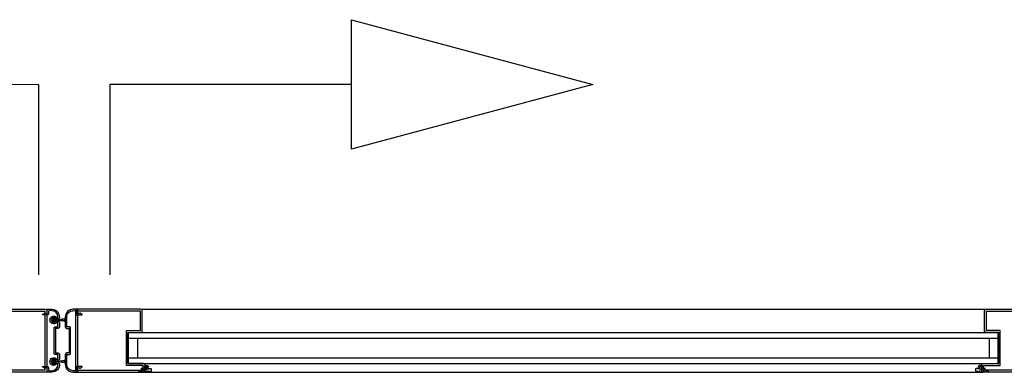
# Model space of a CAD drawing. Header units: millimetres. Extents: x 9251 to 87900, y 65165 to 131508.
# Tile 8 of 37: x 40183 to 41203, y 125502 to 125866. Entities that reach past the tile are written whole.
import ezdxf

# ---------------------------------------------------------------- set-up
doc = ezdxf.new("R2010")
doc.units = ezdxf.units.MM
doc.header["$LTSCALE"] = 100
doc.linetypes.add('AUSGEZOGEN', pattern=[0])
doc.layers.add('AL21----_BUITENWAND', color=3, linetype='Continuous')
doc.layers.add('AL32----_BINNENKOZIJN', color=1, linetype='Continuous')

# ---------------------------------------------------------------- blocks, each defined once
blk = doc.blocks.new('pijlen')
at = {"linetype": 'Continuous', "lineweight": 0}
blk.add_line((-39.92376464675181, 199.0418129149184), (-363.7426444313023, 199.0418129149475), dxfattribs=at)
at = {"ltscale": 0.01}
for p, q in [((-39.92376464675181, 199.0418129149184), (-39.92376464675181, 2.191419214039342)), ((33.89515084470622, 199.0418129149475), (33.89515084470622, 2.191419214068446))]:
    blk.add_line(p, q, dxfattribs=at)
blk.add_line((283.8951508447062, 199.0418129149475), (33.89515084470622, 199.0418129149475))
for points in [[(-613.7426444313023, 199.0418129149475), (-363.7426444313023, 132.0545148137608), (-363.7426444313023, 266.0291110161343), (-613.7426444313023, 199.0418129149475)], [(533.8951508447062, 199.0418129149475), (283.8951508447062, 132.0545148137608), (283.8951508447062, 266.0291110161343), (533.8951508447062, 199.0418129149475)]]:
    blk.add_lwpolyline(points)
blk = doc.blocks.new('224063')
at = {"layer": 'AL21----_BUITENWAND', "linetype": 'AUSGEZOGEN'}
for points in [[(3.04, 1.85), (2.95, 0.8000001), (2.55, 0.4000001), (2.55, 1.3), (0.65, 1.3), (0.31, 1.78), (0, 1.78), (-0.35, 1.3), (-0.35, 1.192093e-07), (-0.05000001, -0.2999999), (0.04999999, -0.2999999), (0.35, -0.5299999), (0.27, -0.8099999), (-0.77, -1.85), (-1.13, -2), (-2.77, -2), (-3.12, -1.85), (-4.16, -0.8099999), (-4.25, -0.6299999), (-4.14, -0.3699999), (-3.64, -0.2099999), (-3.55, 5.960464e-08), (-3.55, 1.3), (-3.89, 1.78), (-4.2, 1.78), (-4.55, 1.3), (-6.65, 1.3), (-6.95, 1.6), (-6.95, 3.6), (-6.29, 4.6), (-5.95, 4.8), (-5.6, 4.6), (-5.29, 3.8), (-4.95, 3.6), (-4.6, 3.8), (-4.29, 4.6), (-3.95, 4.8), (-3.6, 4.6), (-3.29, 3.8), (-2.95, 3.6), (-2.6, 3.8), (-2.29, 4.6), (-1.95, 4.8), (-1.6, 4.6), (-1.29, 3.8), (-0.95, 3.6), (-0.6, 3.8), (-0.29, 4.6), (0.03999999, 4.8), (0.45, 4.52), (0.45, 3.7), (0.97, 3.2), (2.21, 4.32), (3.46, 4.8), (6.09, 4.8), (6.52, 4.37), (6.46, 4.15), (6.09, 3.95), (5.19, 3.85), (4.36, 3.72), (3.14, 2.35)], [(-2.25, 2.1), (-2.75, 1.6), (-2.75, -0.3000001), (-2.25, -0.8000001), (-1.65, -0.8000001), (-1.15, -0.3000001), (-1.15, 1.6), (-1.65, 2.1)]]:
    blk.add_lwpolyline(points, close=True, dxfattribs=at)
blk = doc.blocks.new('5')
at = {"linetype": 'Continuous'}
blk.add_lwpolyline([(17.20000198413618, 7.000009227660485), (17.20000198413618, 2, -0.414213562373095), (15.20000198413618, 0), (0, 0), (0, -32), (12.20000198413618, -32, -0.414213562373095), (14.20000198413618, -34), (14.20000198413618, -53.99999078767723, -0.4142135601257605), (12.20000199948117, -55.99999078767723), (-52.79987454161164, -55.99999128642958, -0.4142132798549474), (-54.79987455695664, -53.9999932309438), (-54.79993386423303, 7.00000728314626, -0.4142138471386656), (-52.79993386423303, 9.000009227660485), (15.20000198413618, 9.000009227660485, -0.414213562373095)], format="xyb", close=True, dxfattribs=at)
blk.add_lwpolyline([(15.20000198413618, 7.000009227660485), (15.20000198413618, 2), (-2, 2), (-2, -34), (12.20000198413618, -34), (12.20000198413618, -53.99999078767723), (-52.79987455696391, -53.99999128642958), (-52.79993386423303, 7.000009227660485)], close=True, dxfattribs=at)

msp = doc.modelspace()

# ---------------------------------------------------------------- hatches: boundary and pattern name
at = {"layer": 'AL32----_BINNENKOZIJN'}
h = msp.add_hatch(color=256, dxfattribs=at)
h.dxf.hatch_style = 1
edge = h.paths.add_edge_path()
edge.add_arc((40223.13963564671, 125558.8821893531), 1.499226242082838, -90.02957826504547, 0.029578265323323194, ccw=False)
edge.add_line((40223.13886168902, 125557.3829633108), (40221.11619768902, 125557.3829393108))
edge.add_arc((40221.07006063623, 125557.8808022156), 0.4999960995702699, 211.7645544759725, 275.2944897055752, ccw=False)
edge.add_arc((40218.66453654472, 125556.1291119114), 2.477422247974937, 36.92843329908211, 180.5106455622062)
edge.add_arc((40218.664536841, 125556.1291144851), 2.477422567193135, 180.5107050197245, 324.0929172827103)
edge.add_arc((40221.07615761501, 125554.3829379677), 0.5000003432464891, 90.00079365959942, 144.0929316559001, ccw=False)
edge.add_line((40221.07615068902, 125554.8829383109), (40223.13886168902, 125554.8829633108))
edge.add_arc((40223.13963308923, 125553.3837347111), 1.499228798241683, -0.029480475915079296, 90.02948047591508, ccw=False)
edge.add_line((40224.63886168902, 125553.3829633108), (40224.63886168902, 125548.8329203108))
edge.add_arc((40223.13881415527, 125548.8329678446), 1.500047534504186, 270.0018155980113, 359.99818440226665, ccw=False)
edge.add_line((40223.13886168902, 125547.3329203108), (40220.63886168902, 125547.3329203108))
edge.add_line((40220.63886168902, 125547.3329203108), (40220.63886168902, 125535.1329393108))
edge.add_arc((40221.16380550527, 125534.6329393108), 0.7249593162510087, 136.394118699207, 223.605881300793)
edge.add_line((40220.63886168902, 125534.1329393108), (40220.63886168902, 125521.9329573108))
edge.add_line((40220.63886168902, 125521.9329573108), (40223.13886168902, 125521.9329573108))
edge.add_arc((40223.13881415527, 125520.4329097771), 1.500047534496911, 0.0018155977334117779, 89.99818440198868, ccw=False)
edge.add_line((40224.63886168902, 125520.4329573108), (40224.63886168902, 125515.8829163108))
edge.add_arc((40223.13963820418, 125515.8821397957), 1.499223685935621, -90.0296760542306, 0.029676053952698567, ccw=False)
edge.add_line((40223.13886168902, 125514.3829163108), (40221.07059168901, 125514.3829393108))
edge.add_arc((40221.07059746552, 125514.8829384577), 0.4999991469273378, 216.0890053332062, 269.9993380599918, ccw=False)
edge.add_arc((40218.66453551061, 125513.1291151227), 2.477420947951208, 36.08900348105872, 180.0910242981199)
edge.add_arc((40218.66453553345, 125513.1291123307), 2.477420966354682, 180.0909597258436, 324.0929805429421)
edge.add_arc((40221.07615599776, 125511.3829401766), 0.4999991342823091, 89.99934782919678, 144.0930023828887, ccw=False)
edge.add_line((40221.07616168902, 125511.8829393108), (40223.13886168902, 125511.8829163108))
edge.add_arc((40223.13962806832, 125510.3836815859), 1.499234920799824, 12.836233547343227, 90.02928847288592, ccw=False)
edge.add_arc((40216.72991320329, 125510.0334959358), 7.901081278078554, -90.66028721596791, 4.960974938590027, ccw=False)
edge.add_line((40216.63886168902, 125502.1329393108), (40211.63886168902, 125501.9829143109))
edge.add_line((40211.63886168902, 125501.9829143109), (40211.63886168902, 125503.2829023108))
edge.add_arc((40211.6388561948, 125503.5829028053), 0.3000004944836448, 270.0010493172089, 359.9976137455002)
edge.add_line((40211.93885668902, 125503.5828903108), (40211.93885668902, 125505.9829453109))
edge.add_arc((40211.43880413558, 125505.9828927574), 0.5000525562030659, 0.006021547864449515, 89.99397845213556)
edge.add_line((40211.43885668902, 125506.4829453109), (40209.63886168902, 125506.4829453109))
edge.add_line((40209.63886168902, 125506.4829453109), (40209.55710468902, 125506.3413133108))
edge.add_arc((40209.29144318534, 125506.4808068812), 0.3000574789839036, 249.24043918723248, 332.29692931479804, ccw=False)
edge.add_line((40209.18508868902, 125506.2002303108), (40207.20558868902, 125507.4862103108))
edge.add_arc((40207.43013738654, 125507.6851411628), 0.2999926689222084, 83.07496411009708, 221.5381849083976, ccw=False)
edge.add_line((40207.46630768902, 125507.9829453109), (40211.93886468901, 125507.9829143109))
edge.add_arc((40211.93967956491, 125506.4837291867), 1.499185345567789, -0.031142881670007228, 90.03114288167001, ccw=False)
edge.add_line((40213.43886468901, 125506.4829143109), (40213.43886468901, 125504.5679363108))
edge.add_arc((40214.43887416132, 125504.5685031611), 1.000009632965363, 180.0324778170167, 271.7185144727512)
edge.add_line((40214.46886368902, 125503.5689433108), (40216.63886168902, 125503.6329393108))
edge.add_arc((40216.67123182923, 125510.0959718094), 6.463113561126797, 269.7130361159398, 357.952665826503)
edge.add_arc((40222.63053891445, 125509.8829393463), 0.4999999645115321, 357.9526110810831, 450.000025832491)
edge.add_line((40222.63053868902, 125510.3829393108), (40221.82855268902, 125510.3829393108))
edge.add_arc((40221.82855236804, 125509.882940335), 0.4999989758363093, 89.99996321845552, 133.9069143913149)
edge.add_arc((40218.73928402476, 125513.092396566), 3.954682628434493, 180.7626065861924, 313.90684679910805, ccw=False)
edge.add_arc((40218.7392842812, 125513.0923944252), 3.954682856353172, 47.618335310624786, 180.762575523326, ccw=False)
edge.add_arc((40221.74203397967, 125516.3829397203), 0.4999994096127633, 227.6183866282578, 269.9984770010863)
edge.add_line((40221.74202068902, 125515.8829403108), (40222.63886168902, 125515.8829163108))
edge.add_arc((40222.63912137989, 125516.38265662), 0.4997403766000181, 269.9702261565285, 360.0297738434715)
edge.add_line((40223.13886168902, 125516.3829163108), (40223.13886168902, 125519.4329263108))
edge.add_arc((40222.13938448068, 125519.4334491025), 0.9994773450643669, 359.9700305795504, 450.0299694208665)
edge.add_line((40222.13886168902, 125520.4329263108), (40220.13886168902, 125520.4329263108))
edge.add_arc((40220.13833733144, 125521.43240197), 0.9994757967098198, 179.9681646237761, 270.0300592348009, ccw=False)
edge.add_line((40219.13886168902, 125521.4329573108), (40219.13886168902, 125547.8329513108))
edge.add_arc((40220.1383371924, 125547.8334758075), 0.9994756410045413, 89.96993279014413, 180.0300672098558, ccw=False)
edge.add_line((40220.13886168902, 125548.8329513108), (40222.13886168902, 125548.8329513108))
edge.add_arc((40222.13938448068, 125549.8324285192), 0.9994773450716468, 269.9700305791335, 360.0299694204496)
edge.add_line((40223.13886168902, 125549.8329513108), (40223.13886168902, 125552.8829633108))
edge.add_arc((40222.63916831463, 125552.8832459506), 0.4996934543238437, 359.9675920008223, 450.0351582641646)
edge.add_line((40222.63886168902, 125553.3829393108), (40221.82855468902, 125553.3829393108))
edge.add_arc((40221.8285556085, 125552.882939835), 0.4999994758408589, 90.00010536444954, 133.9070565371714)
edge.add_arc((40218.73928302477, 125556.0923968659), 3.954685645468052, 180.7626248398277, 313.9068650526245, ccw=False)
edge.add_arc((40218.73928306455, 125556.0923916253), 3.954685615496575, 47.618308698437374, 180.7625489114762, ccw=False)
edge.add_arc((40221.74203641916, 125559.382938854), 0.5000005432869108, 227.618436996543, 270.0014060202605)
edge.add_line((40221.74204868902, 125558.8829383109), (40222.67224168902, 125558.8829593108))
edge.add_arc((40222.62610813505, 125559.380826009), 0.4999995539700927, 275.2940503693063, 359.9999199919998)
edge.add_arc((40216.70428637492, 125559.2091570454), 6.424115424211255, 1.531267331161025, 90.58352363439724)
edge.add_line((40216.63886168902, 125565.6329393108), (40214.46886368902, 125565.6969343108))
edge.add_arc((40214.43887416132, 125564.6973744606), 1.000009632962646, 88.28148552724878, 179.9675221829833)
edge.add_line((40213.43886468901, 125564.6979413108), (40213.43886468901, 125562.7829633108))
edge.add_arc((40211.93967956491, 125562.7821484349), 1.499185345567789, -90.03114288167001, 0.031142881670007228, ccw=False)
edge.add_line((40211.93886468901, 125561.2829633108), (40207.46630768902, 125561.2829323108))
edge.add_arc((40207.43013738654, 125561.5807364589), 0.2999926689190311, 138.4618150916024, 276.92503588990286, ccw=False)
edge.add_line((40207.20558868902, 125561.7796673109), (40209.18508868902, 125563.0656473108))
edge.add_arc((40209.29146310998, 125562.7851222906), 0.300016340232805, 27.6962924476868, 110.7666083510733, ccw=False)
edge.add_line((40209.55710468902, 125562.9245653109), (40209.63886168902, 125562.7829323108))
edge.add_line((40209.63886168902, 125562.7829323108), (40211.43885668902, 125562.7829323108))
edge.add_arc((40211.43880413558, 125563.2829848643), 0.5000525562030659, 270.0060215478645, 359.9939784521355)
edge.add_line((40211.93885668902, 125563.2829323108), (40211.93885668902, 125565.6829873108))
edge.add_arc((40211.63886694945, 125565.6829855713), 0.2999897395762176, 0.0003322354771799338, 90.00100470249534)
edge.add_line((40211.63886168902, 125565.9829753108), (40211.63886168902, 125567.2829633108))
edge.add_line((40211.63886168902, 125567.2829633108), (40216.63886168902, 125567.1329393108))
edge.add_arc((40216.51495003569, 125559.008995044), 8.124889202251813, -0.8887968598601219, 89.12615546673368, ccw=False)
at = {"layer": 'AL32----_BINNENKOZIJN', "extrusion": (0, 0, -1)}
h = msp.add_hatch(color=256, dxfattribs=at)
h.dxf.hatch_style = 1
edge = h.paths.add_edge_path()
edge.add_line((-40230.63886168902, 125559.1350363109), (-40230.63886168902, 125548.8329373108))
edge.add_arc((-40232.1389082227, 125548.8329858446), 1.50004653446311, 270.00177740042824, 359.99814620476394, ccw=False)
edge.add_line((-40232.13886168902, 125547.3329393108), (-40234.63886168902, 125547.3329393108))
edge.add_line((-40234.63886168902, 125547.3329393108), (-40234.63886168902, 125535.1329393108))
edge.add_arc((-40234.11391787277, 125534.6329393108), 0.7249593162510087, 136.394118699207, 223.605881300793)
edge.add_line((-40234.63886168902, 125534.1329393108), (-40234.63886168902, 125521.9329383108))
edge.add_line((-40234.63886168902, 125521.9329383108), (-40232.13886168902, 125521.9329383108))
edge.add_arc((-40232.13890722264, 125520.4328927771), 1.500045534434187, 0.001891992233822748, 89.9982607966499, ccw=False)
edge.add_line((-40230.63886168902, 125520.4329423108), (-40230.63886168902, 125510.1308413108))
edge.add_arc((-40238.63883860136, 125510.1308208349), 7.999976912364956, -88.69581798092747, 0.0001466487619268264, ccw=False)
edge.add_line((-40238.45675668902, 125502.1329163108), (-40243.63886168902, 125501.9829143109))
edge.add_line((-40243.63886168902, 125501.9829143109), (-40243.63886168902, 125503.2829023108))
edge.add_arc((-40243.63886718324, 125503.5829028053), 0.3000004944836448, 270.0010493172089, 359.9976137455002)
edge.add_line((-40243.33886668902, 125503.5828903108), (-40243.33886668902, 125505.9829143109))
edge.add_arc((-40243.83891924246, 125505.9828617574), 0.5000525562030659, 0.006021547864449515, 89.99397845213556)
edge.add_line((-40243.83886668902, 125506.4829143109), (-40245.63886168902, 125506.4829143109))
edge.add_line((-40245.63886168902, 125506.4829143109), (-40245.72061668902, 125506.3413133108))
edge.add_arc((-40245.98625509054, 125506.4807285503), 0.3000006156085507, 249.2311953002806, 332.30812330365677, ccw=False)
edge.add_line((-40246.09263468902, 125506.2002223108), (-40248.07213268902, 125507.4861833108))
edge.add_arc((-40247.84757941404, 125507.6851203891), 0.300000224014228, 83.07698195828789, 221.538495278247, ccw=False)
edge.add_line((-40247.81141868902, 125507.9829333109), (-40243.33886168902, 125507.9829143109))
edge.add_arc((-40243.33809284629, 125506.4836831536), 1.499231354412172, -0.029382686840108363, 90.02938268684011, ccw=False)
edge.add_line((-40241.83886168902, 125506.4829143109), (-40241.83886168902, 125504.5679133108))
edge.add_arc((-40240.83880880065, 125504.5685178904), 1.000053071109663, 180.0346380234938, 271.716008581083)
edge.add_line((-40240.80886168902, 125503.5689133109), (-40238.63886168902, 125503.6329163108))
edge.add_arc((-40238.61362547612, 125510.1078793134), 6.475012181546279, 269.7766904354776, 360.5048897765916)
edge.add_line((-40232.13886468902, 125510.1649363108), (-40232.13886168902, 125519.4329653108))
edge.add_arc((-40233.1383508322, 125519.4334761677), 0.9994892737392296, 359.970715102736, 450.029284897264)
edge.add_line((-40233.13886168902, 125520.4329653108), (-40235.13886168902, 125520.4329653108))
edge.add_arc((-40235.13937936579, 125521.4324476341), 0.9994824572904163, 179.9703239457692, 270.0296760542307, ccw=False)
edge.add_line((-40236.13886168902, 125521.4329653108), (-40236.13886168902, 125547.8329623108))
edge.add_arc((-40235.13937936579, 125547.8334799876), 0.9994824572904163, 89.97032394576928, 180.0296760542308, ccw=False)
edge.add_line((-40235.13886168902, 125548.8329623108), (-40233.13886168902, 125548.8329623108))
edge.add_arc((-40233.13834742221, 125549.832448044), 0.9994858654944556, 269.9705195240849, 360.0294804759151)
edge.add_line((-40232.13886168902, 125549.8329623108), (-40232.13886468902, 125559.1009433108))
edge.add_arc((-40238.5734260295, 125559.1980026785), 6.435293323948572, 359.135812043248, 450.5826077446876)
edge.add_line((-40238.63886168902, 125565.6329633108), (-40240.80886168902, 125565.6969633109))
edge.add_arc((-40240.83881044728, 125564.697360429), 1.000051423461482, 88.28389420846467, 179.9654591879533)
edge.add_line((-40241.83886168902, 125564.6979633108), (-40241.83886168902, 125562.7829633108))
edge.add_arc((-40243.3380902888, 125562.7821919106), 1.499228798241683, -90.02948047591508, 0.029480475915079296, ccw=False)
edge.add_line((-40243.33886168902, 125561.2829633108), (-40247.81141868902, 125561.2829453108))
edge.add_arc((-40247.84757902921, 125561.5807584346), 0.3000003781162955, 138.4615823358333, 276.92294043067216, ccw=False)
edge.add_line((-40248.07213268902, 125561.7796953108), (-40246.09263468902, 125563.0656543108))
edge.add_arc((-40245.98625339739, 125562.7851495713), 0.2999998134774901, 27.692280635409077, 110.76920863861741, ccw=False)
edge.add_line((-40245.72061668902, 125562.9245663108), (-40245.63886168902, 125562.7829623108))
edge.add_line((-40245.63886168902, 125562.7829623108), (-40243.83886668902, 125562.7829623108))
edge.add_arc((-40243.83891924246, 125563.2830148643), 0.5000525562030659, 270.0060215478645, 359.9939784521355)
edge.add_line((-40243.33886668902, 125563.2829623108), (-40243.33886668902, 125565.6829873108))
edge.add_arc((-40243.63885642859, 125565.6829855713), 0.2999897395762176, 0.0003322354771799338, 90.00100470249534)
edge.add_line((-40243.63886168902, 125565.9829753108), (-40243.63886168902, 125567.2829633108))
edge.add_line((-40243.63886168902, 125567.2829633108), (-40238.63886168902, 125567.1329633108))
edge.add_arc((-40238.59618031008, 125559.1756554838), 7.957422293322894, -0.29247125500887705, 90.30731994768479, ccw=False)

# ---------------------------------------------------------------- linework, layer by layer
at = {"layer": 'AL32----_BINNENKOZIJN'}
for p, q in [((40309.13868895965, 125567.0829633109), (41183.45534039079, 125567.0829633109)), ((40216.98097253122, 125554.4846801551), (40216.98097253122, 125557.8046803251)), ((40216.98097253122, 125557.8046803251), (40220.24097253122, 125557.8046803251)), ((40216.98097253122, 125557.2518802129), (40217.53377264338, 125557.8046803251)), ((40217.50264113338, 125554.4846801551), (40216.98097253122, 125555.0063487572)), ((40220.24097254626, 125554.55267878), (40216.98897100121, 125557.8046803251)), ((40217.02010251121, 125554.4846801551), (40220.24097253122, 125557.7055501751)), ((40220.24097253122, 125557.3590088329), (40219.79530103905, 125557.8046803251)), ((40219.82643254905, 125554.4846801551), (40220.24097262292, 125554.899220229)), ((40220.24097253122, 125557.8046803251), (40220.24097253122, 125556.2225073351)), ((40220.24097253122, 125557.8046803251), (40220.24097253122, 125557.8046803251)), ((40220.24097253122, 125556.2225073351), (40231.01097239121, 125557.6146802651)), ((40231.01097239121, 125554.6146802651), (40220.24097288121, 125556.0668531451)), ((40220.24097288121, 125556.0668531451), (40220.24097253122, 125554.4846801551)), ((40221.73450918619, 125555.8654721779), (40221.2473815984, 125556.3525997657)), ((40221.26987369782, 125555.9281213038), (40221.76070658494, 125556.418954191)), ((40224.97820262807, 125555.4281087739), (40223.73247818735, 125556.6738332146)), ((40223.74277067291, 125555.5946882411), (40224.98364664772, 125556.8355642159)), ((40226.21566764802, 125555.2612551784), (40228.20658671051, 125557.2521742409)), ((40228.22189606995, 125554.9907453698), (40226.21757477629, 125556.9950666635)), ((40228.68856462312, 125554.9278221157), (40231.01097239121, 125557.2502298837)), ((40231.01097239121, 125555.0079990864), (40228.70267136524, 125557.3163001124)), ((40231.01097239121, 125557.6146802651), (40231.01097239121, 125554.6146802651)), ((40220.24097253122, 125554.4846801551), (40216.98097253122, 125554.4846801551)), ((40295.43873281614, 125543.0829725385), (41197.15529380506, 125543.0829725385)), ((40295.43873275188, 125511.0829725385), (40295.43873281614, 125543.0829725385)), ((40295.43873280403, 125537.0829725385), (41197.15529385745, 125537.0829725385)), ((40305.43873286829, 125537.0829725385), (40305.43873286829, 125517.0829725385)), ((41187.1552937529, 125537.0829725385), (41187.1552937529, 125517.0829725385)), ((41197.15529386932, 125511.0829725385), (41197.15529380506, 125543.0829725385)), ((40216.98097122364, 125511.4846780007), (40216.98097122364, 125514.8046781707)), ((40216.98097122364, 125514.8046781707), (40220.24097122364, 125514.8046781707)), ((40216.98097122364, 125514.2518780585), (40217.5337713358, 125514.8046781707)), ((40220.24097123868, 125511.5526766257), (40216.98896969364, 125514.8046781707)), ((40217.02010120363, 125511.4846780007), (40220.24097122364, 125514.7055480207)), ((40220.24097122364, 125514.3590066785), (40219.79529973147, 125514.8046781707)), ((40220.24097122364, 125514.8046781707), (40220.24097122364, 125513.2225051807)), ((40220.24097122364, 125514.8046781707), (40220.24097122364, 125514.8046781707)), ((40220.24097122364, 125513.2225051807), (40231.01097108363, 125514.6146781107)), ((40226.21566634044, 125512.261253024), (40228.20658540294, 125514.2521720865)), ((40228.68856331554, 125511.9278199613), (40231.01097108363, 125514.2502277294)), ((40231.01097108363, 125512.0079969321), (40228.70267005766, 125514.316297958)), ((40231.01097108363, 125514.6146781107), (40231.01097108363, 125511.6146781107)), ((40295.43873276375, 125517.0829725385), (41197.15529385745, 125517.0829725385)), ((40217.50263982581, 125511.4846780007), (40216.98097122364, 125512.0063466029)), ((40220.24097122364, 125511.4846780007), (40216.98097122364, 125511.4846780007)), ((40219.82643124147, 125511.4846780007), (40220.24097131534, 125511.8992180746)), ((40231.01097108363, 125511.6146781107), (40220.24097157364, 125513.0668509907)), ((40220.24097157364, 125513.0668509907), (40220.24097122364, 125511.4846780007)), ((40221.73450787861, 125512.8654700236), (40221.24738029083, 125513.3525976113)), ((40221.26987239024, 125512.9281191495), (40221.76070527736, 125513.4189520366)), ((40224.9782013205, 125512.4281066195), (40223.73247687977, 125513.6738310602)), ((40223.74276936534, 125512.5946860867), (40224.98364534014, 125513.8355620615)), ((40228.22189476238, 125511.9907432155), (40226.21757346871, 125513.9950645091)), ((40295.43873275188, 125511.0829725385), (41197.15529385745, 125511.0829725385)), ((40312.13873313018, 125502.0829633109), (41180.45529349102, 125502.0829633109))]:
    msp.add_line(p, q, dxfattribs=at)
msp.add_lwpolyline([(40224.63886168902, 125558.8829633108, -0.414516), (40223.13886168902, 125557.3829633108), (40221.11619768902, 125557.3829393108), (40221.11619768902, 125557.3829393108, -0.284527), (40220.64495468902, 125557.6175893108, 0.723761), (40216.18721268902, 125556.1070323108, 0.723761), (40220.67117268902, 125554.6761743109, -0.240504), (40221.07615068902, 125554.8829383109), (40223.13886168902, 125554.8829633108), (40223.13886168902, 125554.8829633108, -0.414515), (40224.63886168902, 125553.3829633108), (40224.63886168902, 125548.8329203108), (40224.63886168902, 125548.8329203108, -0.414195), (40223.13886168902, 125547.3329203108), (40220.63886168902, 125547.3329203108), (40220.63886168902, 125535.1329393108), (40220.63886168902, 125535.1329393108, 0.400031), (40220.63886168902, 125534.1329393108), (40220.63886168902, 125521.9329573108), (40223.13886168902, 125521.9329573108), (40223.13886168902, 125521.9329573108, -0.414195), (40224.63886168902, 125520.4329573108), (40224.63886168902, 125515.8829163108), (40224.63886168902, 125515.8829163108, -0.414517), (40223.13886168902, 125514.3829163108), (40221.07059168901, 125514.3829393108), (40221.07059168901, 125514.3829393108, -0.239665), (40220.66654668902, 125514.5884183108, 0.726556), (40216.18711768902, 125513.1251793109, 0.726556), (40220.67117168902, 125511.6761753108, -0.240511), (40221.07616168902, 125511.8829393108), (40223.13886168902, 125511.8829163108), (40223.13886168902, 125511.8829163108, -0.350161), (40224.60139568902, 125510.7167593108, -0.44325), (40216.63886168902, 125502.1329393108), (40211.63886168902, 125501.9829143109), (40211.63886168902, 125503.2829023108), (40211.63886168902, 125503.2829023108, 0.414196), (40211.93885668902, 125503.5828903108), (40211.93885668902, 125505.9829453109), (40211.93885668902, 125505.9829453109, 0.414152), (40211.43885668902, 125506.4829453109), (40209.63886168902, 125506.4829453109), (40209.55710468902, 125506.3413133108), (40209.55710468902, 125506.3413133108, -0.379148), (40209.18508868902, 125506.2002303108), (40207.20558868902, 125507.4862103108), (40207.20558868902, 125507.4862103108, -0.690261), (40207.46630768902, 125507.9829453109), (40211.93886468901, 125507.9829143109), (40211.93886468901, 125507.9829143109, -0.414532), (40213.43886468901, 125506.4829143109), (40213.43886468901, 125504.5679363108), (40213.43886468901, 125504.5679363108, 0.422859), (40214.46886368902, 125503.5689433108), (40216.63886168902, 125503.6329393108), (40216.63886168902, 125503.6329393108, 0.405243), (40223.13021968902, 125509.8650763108, 0.424719), (40222.63053868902, 125510.3829393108), (40221.82855268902, 125510.3829393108), (40221.82855268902, 125510.3829393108, 0.193959), (40221.48180868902, 125510.2431733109, -0.656529), (40214.78495168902, 125513.0397613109, -0.656529), (40221.40500168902, 125516.0136043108, 0.187055), (40221.74202068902, 125515.8829403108), (40222.63886168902, 125515.8829163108), (40222.63886168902, 125515.8829163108, 0.414518), (40223.13886168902, 125516.3829163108), (40223.13886168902, 125519.4329263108), (40223.13886168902, 125519.4329263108, 0.41452), (40222.13886168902, 125520.4329263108), (40220.13886168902, 125520.4329263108), (40220.13886168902, 125520.4329263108, -0.41453), (40219.13886168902, 125521.4329573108), (40219.13886168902, 125547.8329513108), (40219.13886168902, 125547.8329513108, -0.414521), (40220.13886168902, 125548.8329513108), (40222.13886168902, 125548.8329513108), (40222.13886168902, 125548.8329513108, 0.41452), (40223.13886168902, 125549.8329513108), (40223.13886168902, 125552.8829633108), (40223.13886168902, 125552.8829633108, 0.414559), (40222.63886168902, 125553.3829393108), (40221.82855468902, 125553.3829393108), (40221.82855468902, 125553.3829393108, 0.193959), (40221.48181068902, 125553.2431723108, -0.656529), (40214.78494768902, 125556.0397603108, -0.656529), (40221.40500368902, 125559.0136023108, 0.187068), (40221.74204868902, 125558.8829383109), (40222.67224168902, 125558.8829593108), (40222.67224168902, 125558.8829593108, 0.387402), (40223.12610768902, 125559.3808253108, 0.409377), (40216.63886168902, 125565.6329393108), (40214.46886368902, 125565.6969343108), (40214.46886368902, 125565.6969343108, 0.422859), (40213.43886468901, 125564.6979413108), (40213.43886468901, 125562.7829633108), (40213.43886468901, 125562.7829633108, -0.414532), (40211.93886468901, 125561.2829633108), (40207.46630768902, 125561.2829323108), (40207.46630768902, 125561.2829323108, -0.690261), (40207.20558868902, 125561.7796673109), (40209.18508868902, 125563.0656473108), (40209.18508868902, 125563.0656473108, -0.379217), (40209.55710468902, 125562.9245653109), (40209.63886168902, 125562.7829323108), (40211.43885668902, 125562.7829323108), (40211.43885668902, 125562.7829323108, 0.414152), (40211.93885668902, 125563.2829323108), (40211.93885668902, 125565.6829873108), (40211.93885668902, 125565.6829873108, 0.414217), (40211.63886168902, 125565.9829753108), (40211.63886168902, 125567.2829633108), (40216.63886168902, 125567.1329393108), (40216.63886168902, 125567.1329393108, -0.41429), (40224.63886168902, 125558.8829633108)], format="xyb", close=True, dxfattribs=at)
at = {"layer": 'AL32----_BINNENKOZIJN', "extrusion": (0, 0, -1)}
msp.add_lwpolyline([(-40230.63886168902, 125559.1350363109), (-40230.63886168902, 125548.8329373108), (-40230.63886168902, 125548.8329373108, -0.414195), (-40232.13886168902, 125547.3329393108), (-40234.63886168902, 125547.3329393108), (-40234.63886168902, 125535.1329393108), (-40234.63886168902, 125535.1329393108, 0.400031), (-40234.63886168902, 125534.1329393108), (-40234.63886168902, 125521.9329383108), (-40232.13886168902, 125521.9329383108), (-40232.13886168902, 125521.9329383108, -0.414195), (-40230.63886168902, 125520.4329423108), (-40230.63886168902, 125510.1308413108), (-40230.63886168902, 125510.1308413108, -0.407563), (-40238.45675668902, 125502.1329163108), (-40243.63886168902, 125501.9829143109), (-40243.63886168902, 125503.2829023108), (-40243.63886168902, 125503.2829023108, 0.414196), (-40243.33886668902, 125503.5828903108), (-40243.33886668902, 125505.9829143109), (-40243.33886668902, 125505.9829143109, 0.414152), (-40243.83886668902, 125506.4829143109), (-40245.63886168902, 125506.4829143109), (-40245.72061668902, 125506.3413133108), (-40245.72061668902, 125506.3413133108, -0.37925), (-40246.09263468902, 125506.2002223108), (-40248.07213268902, 125507.4861833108), (-40248.07213268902, 125507.4861833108, -0.69025), (-40247.81141868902, 125507.9829333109), (-40243.33886168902, 125507.9829143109), (-40243.33886168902, 125507.9829143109, -0.414514), (-40241.83886168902, 125506.4829143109), (-40241.83886168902, 125504.5679133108), (-40241.83886168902, 125504.5679133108, 0.422835), (-40240.80886168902, 125503.5689133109), (-40238.63886168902, 125503.6329163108), (-40238.63886168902, 125503.6329163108, 0.417941), (-40232.13886468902, 125510.1649363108), (-40232.13886168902, 125519.4329653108), (-40232.13886168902, 125519.4329653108, 0.414513), (-40233.13886168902, 125520.4329653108), (-40235.13886168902, 125520.4329653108), (-40235.13886168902, 125520.4329653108, -0.414517), (-40236.13886168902, 125521.4329653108), (-40236.13886168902, 125547.8329623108), (-40236.13886168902, 125547.8329623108, -0.414517), (-40235.13886168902, 125548.8329623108), (-40233.13886168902, 125548.8329623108), (-40233.13886168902, 125548.8329623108, 0.414515), (-40232.13886168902, 125549.8329623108), (-40232.13886468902, 125559.1009433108), (-40232.13886468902, 125559.1009433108, 0.421629), (-40238.63886168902, 125565.6329633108), (-40240.80886168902, 125565.6969633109), (-40240.80886168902, 125565.6969633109, 0.422836), (-40241.83886168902, 125564.6979633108), (-40241.83886168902, 125562.7829633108), (-40241.83886168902, 125562.7829633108, -0.414515), (-40243.33886168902, 125561.2829633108), (-40247.81141868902, 125561.2829453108), (-40247.81141868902, 125561.2829453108, -0.690249), (-40248.07213268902, 125561.7796953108), (-40246.09263468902, 125563.0656543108), (-40246.09263468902, 125563.0656543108, -0.37925), (-40245.72061668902, 125562.9245663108), (-40245.63886168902, 125562.7829623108), (-40243.83886668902, 125562.7829623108), (-40243.83886668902, 125562.7829623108, 0.414152), (-40243.33886668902, 125563.2829623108), (-40243.33886668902, 125565.6829873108), (-40243.33886668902, 125565.6829873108, 0.414217), (-40243.63886168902, 125565.9829753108), (-40243.63886168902, 125567.2829633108), (-40238.63886168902, 125567.1329633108), (-40238.63886168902, 125567.1329633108, -0.417283), (-40230.63886168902, 125559.1350363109)], format="xyb", close=True, dxfattribs=at)
at = {"layer": 'AL32----_BINNENKOZIJN'}
for p in [(40217.16453684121, 125557.6291144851), (40230.66453684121, 125557.6291144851), (40217.16453684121, 125554.6291144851), (40230.66453684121, 125554.6291144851), (40217.16453553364, 125514.6291123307), (40230.66453553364, 125514.6291123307), (40217.16453553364, 125511.6291123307), (40230.66453553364, 125511.6291123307)]:
    msp.add_point(p, dxfattribs=at)

# ---------------------------------------------------------------- block references
msp.add_blockref('pijlen', (40243.03027318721, 125600.3870700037), dxfattribs=at)
at = {"layer": 'AL32----_BINNENKOZIJN', "rotation": 180}
for name, p in [('5', (40156.86594144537, 125511.0829684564)), ('5', (41196.40535823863, 125511.0629783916)), ('224063', (40312.63873473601, 125507.0829652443))]:
    msp.add_blockref(name, p, dxfattribs=at)
at = {"layer": 'AL32----_BINNENKOZIJN', "xscale": -1, "rotation": 180}
for name, p in [('5', (40296.18867111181, 125511.0829685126)), ('224063', (41179.95529188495, 125507.0829652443))]:
    msp.add_blockref(name, p, dxfattribs=at)

doc.saveas('drawing.dxf')
